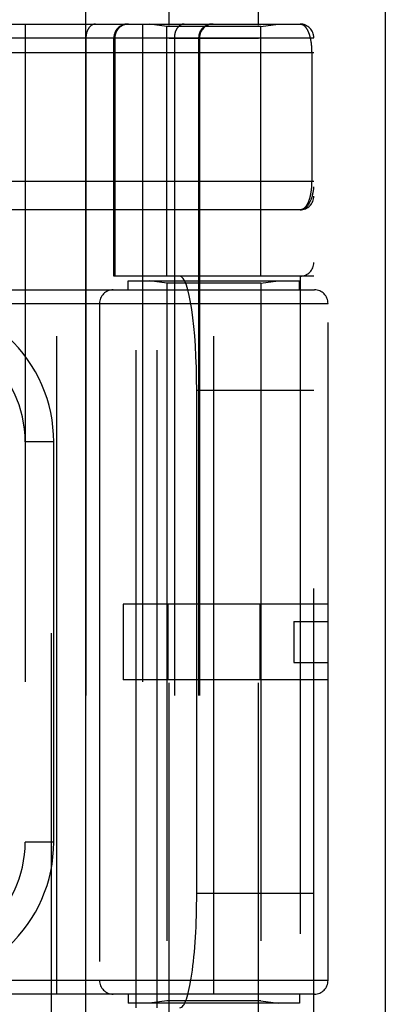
# Model space of a CAD drawing. Header units: inches. Extents: x 0 to 262, y 0 to 169.
# Tile 104 of 256: x 116.039 to 116.839, y 74.058 to 76.211. Entities that reach past the tile are written whole.
import ezdxf

# ---------------------------------------------------------------- set-up
doc = ezdxf.new("R2010")
doc.units = ezdxf.units.IN
doc.header["$LTSCALE"] = 14.384615
doc.header["$MEASUREMENT"] = 0
doc.linetypes.add('HIDDEN', pattern=[0.2, 0.1, -0.1])
doc.layers.get('0').update_dxf_attribs({"linetype": 'CONTINUOUS'})
doc.layers.add('RIGHTHAND_DOOR_ASSEMBLY', color=7, linetype='CONTINUOUS')

msp = doc.modelspace()

# ---------------------------------------------------------------- linework, layer by layer
at = {"color": 3, "linetype": 'Continuous'}
msp.add_line((116.8387, 49.3295), (116.8387, 125.8592), dxfattribs=at)
at = {"layer": 'RIGHTHAND_DOOR_ASSEMBLY', "color": 8, "linetype": 'HIDDEN'}
for p, q in [((116.1079, 120.9005), (116.1079, 49.5505)), ((116.3654, 73.3225), (116.3654, 76.5049)), ((116.5614, 73.3225), (116.5614, 76.5049)), ((115.7784, 76.2018), (116.6522, 76.2018)), ((116.0507, 76.2018), (116.0507, 73.4993)), ((116.3072, 76.2018), (116.3072, 73.4993)), ((116.3604, 76.1965), (116.3229, 76.2018)), ((116.5664, 76.1965), (116.6039, 76.2018)), ((116.5664, 76.1965), (116.3604, 76.1965)), ((116.3604, 75.6505), (116.3604, 76.1965)), ((116.5664, 75.6505), (116.5664, 76.1965)), ((116.0167, 76.1718), (116.6822, 76.1718)), ((116.1836, 76.1718), (116.1836, 73.5293)), ((116.2447, 75.6505), (116.2447, 76.1718)), ((116.247, 76.1718), (116.247, 75.6505)), ((116.5614, 76.1705), (116.3654, 76.1705)), ((116.3772, 76.1718), (116.3772, 73.5293)), ((116.4302, 76.1718), (116.4302, 73.5293)), ((116.4322, 76.1718), (116.4322, 73.5293)), ((116.6822, 73.5293), (116.6822, 76.1718)), ((115.7784, 76.1393), (116.6822, 76.1393)), ((116.6776, 76.1401), (116.6776, 75.858)), ((115.7719, 75.858), (116.6822, 75.858)), ((116.6522, 75.7955), (115.7713, 75.7955)), ((116.6822, 75.6505), (116.2447, 75.6505)), ((116.2759, 75.6405), (116.6509, 75.6405)), ((116.2759, 75.6205), (116.2759, 75.6405)), ((116.2938, 74.0505), (116.2938, 75.6505)), ((116.3604, 75.6353), (116.3229, 75.6405)), ((116.3397, 74.0505), (116.3397, 75.6505)), ((116.5664, 75.6353), (116.6039, 75.6405)), ((116.6509, 75.6205), (116.6509, 75.6405)), ((116.6522, 75.6505), (116.6522, 74.0505)), ((115.5572, 75.6205), (116.6834, 75.6205)), ((116.1197, 74.0805), (116.1197, 75.6205)), ((116.5664, 75.6353), (116.3604, 75.6353)), ((116.3604, 75.6353), (116.3604, 74.0658)), ((116.4634, 74.0805), (116.4634, 75.6205)), ((116.5664, 75.6353), (116.5664, 74.0658)), ((115.5572, 75.5905), (116.7134, 75.5905)), ((116.2134, 75.5905), (116.2134, 74.1105)), ((116.7134, 74.1105), (116.7134, 75.5905)), ((116.6822, 75.4005), (116.426, 75.4005)), ((116.426, 74.3005), (116.426, 75.4005)), ((116.1132, 75.288), (116.0507, 75.288)), ((116.1132, 74.413), (116.1132, 75.288)), ((116.7134, 74.9335), (116.2654, 74.9335)), ((116.2654, 74.9335), (116.2654, 74.7675)), ((116.3628, 74.9335), (116.3628, 74.7675)), ((116.564, 74.9335), (116.564, 74.7675)), ((116.6384, 74.8955), (116.7134, 74.8955)), ((116.6384, 74.8955), (116.6384, 74.8055)), ((116.6384, 74.8055), (116.7134, 74.8055)), ((116.7134, 74.7675), (116.2654, 74.7675)), ((116.1132, 74.413), (116.0507, 74.413)), ((116.6822, 74.3005), (116.426, 74.3005)), ((116.7134, 74.1105), (115.5572, 74.1105)), ((116.6834, 74.0805), (115.5572, 74.0805)), ((116.2759, 74.0805), (116.2759, 74.0605)), ((116.6509, 74.0805), (116.6509, 74.0605)), ((116.6509, 74.0605), (116.2759, 74.0605)), ((116.3604, 74.0658), (116.3229, 74.0605)), ((116.5664, 74.0658), (116.3604, 74.0658)), ((116.5664, 74.0658), (116.6039, 74.0605))]:
    msp.add_line(p, q, dxfattribs=at)
at = {"layer": 'RIGHTHAND_DOOR_ASSEMBLY', "color": 3, "linetype": 'Continuous'}
msp.add_line((116.1829, 120.9005), (116.1829, 49.5505), dxfattribs=at)
at = {"layer": 'RIGHTHAND_DOOR_ASSEMBLY', "color": 8, "linetype": 'HIDDEN'}
for points in [[(116.2048, 76.2018), (116.2044, 76.2018), (116.2039, 76.2018), (116.2035, 76.2017), (116.203, 76.2017), (116.2025, 76.2016), (116.2021, 76.2015), (116.2016, 76.2014), (116.2012, 76.2013), (116.2007, 76.2012), (116.2002, 76.2011), (116.1998, 76.2009), (116.1994, 76.2008), (116.1989, 76.2006), (116.1985, 76.2004), (116.198, 76.2002), (116.1976, 76.2), (116.1972, 76.1997), (116.1967, 76.1995), (116.1963, 76.1992), (116.1959, 76.199), (116.1955, 76.1987), (116.195, 76.1984), (116.1946, 76.1981), (116.1942, 76.1978), (116.1938, 76.1974), (116.1934, 76.1971), (116.1931, 76.1967), (116.1927, 76.1964), (116.1923, 76.196), (116.1919, 76.1956), (116.1916, 76.1952), (116.1912, 76.1948), (116.1909, 76.1943), (116.1905, 76.1939), (116.1902, 76.1935), (116.1898, 76.193), (116.1895, 76.1925), (116.1892, 76.1921), (116.1889, 76.1916), (116.1886, 76.1911), (116.1883, 76.1906), (116.188, 76.19), (116.1877, 76.1895), (116.1875, 76.189), (116.1872, 76.1885), (116.1869, 76.1879), (116.1867, 76.1873), (116.1865, 76.1868), (116.1862, 76.1862), (116.186, 76.1856), (116.1858, 76.1851), (116.1856, 76.1845), (116.1854, 76.1839), (116.1852, 76.1833), (116.1851, 76.1827), (116.1849, 76.182), (116.1848, 76.1814), (116.1846, 76.1808), (116.1845, 76.1802), (116.1844, 76.1796), (116.1842, 76.1789), (116.1841, 76.1783), (116.184, 76.1776), (116.1839, 76.177), (116.1839, 76.1764), (116.1838, 76.1757), (116.1838, 76.1751), (116.1837, 76.1744), (116.1837, 76.1737), (116.1836, 76.1731), (116.1836, 76.1724), (116.1836, 76.1718)], [(116.2767, 76.2018), (116.276, 76.2018), (116.2754, 76.2018), (116.2747, 76.2017), (116.2741, 76.2017), (116.2734, 76.2016), (116.2728, 76.2015), (116.2722, 76.2014), (116.2715, 76.2013), (116.2709, 76.2012), (116.2702, 76.2011), (116.2696, 76.2009), (116.269, 76.2008), (116.2684, 76.2006), (116.2677, 76.2004), (116.2671, 76.2002), (116.2665, 76.2), (116.2659, 76.1997), (116.2653, 76.1995), (116.2647, 76.1992), (116.2641, 76.199), (116.2635, 76.1987), (116.263, 76.1984), (116.2624, 76.1981), (116.2618, 76.1978), (116.2613, 76.1974), (116.2607, 76.1971), (116.2602, 76.1967), (116.2596, 76.1964), (116.2591, 76.196), (116.2586, 76.1956), (116.2581, 76.1952), (116.2576, 76.1948), (116.2571, 76.1943), (116.2566, 76.1939), (116.2561, 76.1935), (116.2557, 76.193), (116.2552, 76.1925), (116.2548, 76.1921), (116.2544, 76.1916), (116.2539, 76.1911), (116.2535, 76.1906), (116.2531, 76.19), (116.2527, 76.1895), (116.2524, 76.189), (116.252, 76.1885), (116.2516, 76.1879), (116.2513, 76.1873), (116.251, 76.1868), (116.2507, 76.1862), (116.2503, 76.1856), (116.2501, 76.1851), (116.2498, 76.1845), (116.2495, 76.1839), (116.2493, 76.1833), (116.249, 76.1827), (116.2488, 76.182), (116.2486, 76.1814), (116.2484, 76.1808), (116.2482, 76.1802), (116.248, 76.1796), (116.2478, 76.1789), (116.2477, 76.1783), (116.2476, 76.1776), (116.2474, 76.177), (116.2473, 76.1764), (116.2472, 76.1757), (116.2472, 76.1751), (116.2471, 76.1744), (116.2471, 76.1737), (116.247, 76.1731), (116.247, 76.1724), (116.247, 76.1718)], [(116.3984, 76.2018), (116.3979, 76.2018), (116.3975, 76.2018), (116.397, 76.2017), (116.3965, 76.2017), (116.3961, 76.2016), (116.3956, 76.2015), (116.3951, 76.2014), (116.3947, 76.2013), (116.3942, 76.2012), (116.3938, 76.2011), (116.3933, 76.2009), (116.3929, 76.2008), (116.3924, 76.2006), (116.392, 76.2004), (116.3916, 76.2002), (116.3911, 76.2), (116.3907, 76.1997), (116.3903, 76.1995), (116.3898, 76.1992), (116.3894, 76.199), (116.389, 76.1987), (116.3886, 76.1984), (116.3882, 76.1981), (116.3878, 76.1978), (116.3874, 76.1974), (116.387, 76.1971), (116.3866, 76.1967), (116.3862, 76.1964), (116.3858, 76.196), (116.3855, 76.1956), (116.3851, 76.1952), (116.3847, 76.1948), (116.3844, 76.1943), (116.384, 76.1939), (116.3837, 76.1935), (116.3834, 76.193), (116.3831, 76.1925), (116.3827, 76.1921), (116.3824, 76.1916), (116.3821, 76.1911), (116.3818, 76.1906), (116.3815, 76.19), (116.3813, 76.1895), (116.381, 76.189), (116.3807, 76.1885), (116.3805, 76.1879), (116.3802, 76.1873), (116.38, 76.1868), (116.3798, 76.1862), (116.3796, 76.1856), (116.3794, 76.1851), (116.3792, 76.1845), (116.379, 76.1839), (116.3788, 76.1833), (116.3786, 76.1827), (116.3784, 76.182), (116.3783, 76.1814), (116.3781, 76.1808), (116.378, 76.1802), (116.3779, 76.1796), (116.3778, 76.1789), (116.3777, 76.1783), (116.3776, 76.1776), (116.3775, 76.177), (116.3774, 76.1764), (116.3773, 76.1757), (116.3773, 76.1751), (116.3772, 76.1744), (116.3772, 76.1737), (116.3772, 76.1731), (116.3772, 76.1724), (116.3772, 76.1718)], [(116.4599, 76.2018), (116.4593, 76.2018), (116.4586, 76.2018), (116.458, 76.2017), (116.4573, 76.2017), (116.4567, 76.2016), (116.456, 76.2015), (116.4554, 76.2014), (116.4548, 76.2013), (116.4541, 76.2012), (116.4535, 76.2011), (116.4529, 76.2009), (116.4522, 76.2008), (116.4516, 76.2006), (116.451, 76.2004), (116.4504, 76.2002), (116.4498, 76.2), (116.4492, 76.1997), (116.4486, 76.1995), (116.448, 76.1992), (116.4474, 76.199), (116.4468, 76.1987), (116.4462, 76.1984), (116.4456, 76.1981), (116.4451, 76.1978), (116.4445, 76.1974), (116.444, 76.1971), (116.4434, 76.1967), (116.4429, 76.1964), (116.4424, 76.196), (116.4418, 76.1956), (116.4413, 76.1952), (116.4408, 76.1948), (116.4403, 76.1943), (116.4399, 76.1939), (116.4394, 76.1935), (116.4389, 76.193), (116.4385, 76.1925), (116.438, 76.1921), (116.4376, 76.1916), (116.4372, 76.1911), (116.4368, 76.1906), (116.4364, 76.19), (116.436, 76.1895), (116.4356, 76.189), (116.4352, 76.1885), (116.4349, 76.1879), (116.4345, 76.1873), (116.4342, 76.1868), (116.4339, 76.1862), (116.4336, 76.1856), (116.4333, 76.1851), (116.433, 76.1845), (116.4327, 76.1839), (116.4325, 76.1833), (116.4322, 76.1827), (116.432, 76.182), (116.4318, 76.1814), (116.4316, 76.1808), (116.4314, 76.1802), (116.4312, 76.1796), (116.4311, 76.1789), (116.4309, 76.1783), (116.4308, 76.1776), (116.4307, 76.177), (116.4306, 76.1764), (116.4305, 76.1757), (116.4304, 76.1751), (116.4303, 76.1744), (116.4303, 76.1737), (116.4303, 76.1731), (116.4302, 76.1724), (116.4302, 76.1718)], [(116.6522, 76.2018), (116.6528, 76.2018), (116.6534, 76.2017), (116.654, 76.2017), (116.6546, 76.2015), (116.6551, 76.2014), (116.6557, 76.2013), (116.6563, 76.2011), (116.6568, 76.2009), (116.6574, 76.2006), (116.6579, 76.2004), (116.6584, 76.2001), (116.6589, 76.1998), (116.6595, 76.1995), (116.66, 76.1991), (116.6605, 76.1987), (116.661, 76.1983), (116.6614, 76.1979), (116.6619, 76.1975), (116.6624, 76.197), (116.6628, 76.1966), (116.6633, 76.1961), (116.6637, 76.1956), (116.6642, 76.1951), (116.6646, 76.1945), (116.665, 76.194), (116.6654, 76.1934), (116.6658, 76.1928), (116.6662, 76.1922), (116.6666, 76.1916), (116.667, 76.191), (116.6673, 76.1903), (116.6677, 76.1897), (116.6681, 76.189), (116.6684, 76.1883), (116.6687, 76.1877), (116.6691, 76.187), (116.6694, 76.1862), (116.6697, 76.1855), (116.67, 76.1848), (116.6703, 76.1841), (116.6706, 76.1833), (116.6709, 76.1826), (116.6712, 76.1818), (116.6715, 76.181), (116.6717, 76.1803), (116.672, 76.1795), (116.6722, 76.1787), (116.6725, 76.1779), (116.6727, 76.1771), (116.673, 76.1763), (116.6732, 76.1755), (116.6734, 76.1747), (116.6736, 76.1738), (116.6738, 76.173), (116.674, 76.1722), (116.6742, 76.1714), (116.6744, 76.1705), (116.6746, 76.1697), (116.6748, 76.1688), (116.6749, 76.168), (116.6751, 76.1671), (116.6753, 76.1663), (116.6754, 76.1654), (116.6756, 76.1645), (116.6757, 76.1637), (116.6758, 76.1628), (116.676, 76.1619), (116.6761, 76.1611), (116.6762, 76.1602), (116.6763, 76.1594), (116.6764, 76.1585), (116.6765, 76.1576), (116.6766, 76.1568), (116.6767, 76.1559), (116.6768, 76.1551), (116.6769, 76.1542), (116.677, 76.1534), (116.677, 76.1525), (116.6771, 76.1517), (116.6772, 76.1509), (116.6772, 76.15), (116.6773, 76.1492), (116.6773, 76.1484), (116.6774, 76.1475), (116.6774, 76.1467), (116.6774, 76.1459), (116.6775, 76.1451), (116.6775, 76.1443), (116.6775, 76.1434), (116.6775, 76.1426), (116.6775, 76.1418), (116.6776, 76.1409), (116.6776, 76.1401)], [(116.6776, 75.858), (116.6776, 75.8572), (116.6776, 75.8564), (116.6775, 75.8556), (116.6775, 75.8548), (116.6775, 75.8539), (116.6775, 75.8531), (116.6775, 75.8523), (116.6774, 75.8515), (116.6774, 75.8506), (116.6774, 75.8498), (116.6773, 75.8489), (116.6773, 75.8481), (116.6772, 75.8473), (116.6772, 75.8464), (116.6771, 75.8456), (116.677, 75.8447), (116.677, 75.8438), (116.6769, 75.843), (116.6768, 75.8421), (116.6767, 75.8412), (116.6766, 75.8404), (116.6765, 75.8395), (116.6764, 75.8386), (116.6763, 75.8377), (116.6762, 75.8368), (116.676, 75.8359), (116.6759, 75.835), (116.6758, 75.8342), (116.6756, 75.8333), (116.6755, 75.8324), (116.6753, 75.8315), (116.6752, 75.8306), (116.675, 75.8298), (116.6748, 75.8289), (116.6747, 75.828), (116.6745, 75.8272), (116.6743, 75.8263), (116.6741, 75.8254), (116.6739, 75.8246), (116.6737, 75.8237), (116.6735, 75.8229), (116.6732, 75.8221), (116.673, 75.8212), (116.6728, 75.8204), (116.6725, 75.8196), (116.6723, 75.8188), (116.672, 75.818), (116.6718, 75.8172), (116.6715, 75.8164), (116.6712, 75.8156), (116.6709, 75.8148), (116.6706, 75.814), (116.6703, 75.8133), (116.67, 75.8125), (116.6697, 75.8118), (116.6694, 75.811), (116.669, 75.8103), (116.6687, 75.8096), (116.6683, 75.8089), (116.668, 75.8082), (116.6676, 75.8075), (116.6673, 75.8068), (116.6669, 75.8062), (116.6665, 75.8056), (116.6661, 75.8049), (116.6657, 75.8043), (116.6653, 75.8037), (116.6648, 75.8031), (116.6644, 75.8026), (116.664, 75.802), (116.6635, 75.8015), (116.6631, 75.801), (116.6626, 75.8005), (116.6621, 75.8), (116.6616, 75.7996), (116.6611, 75.7991), (116.6606, 75.7987), (116.6601, 75.7983), (116.6596, 75.798), (116.6591, 75.7976), (116.6586, 75.7973), (116.658, 75.797), (116.6575, 75.7967), (116.6569, 75.7965), (116.6564, 75.7963), (116.6558, 75.7961), (116.6552, 75.7959), (116.6546, 75.7958), (116.654, 75.7957), (116.6534, 75.7956), (116.6528, 75.7956), (116.6522, 75.7955)], [(116.6522, 75.7955), (116.6528, 75.7955), (116.6535, 75.7956), (116.6542, 75.7957), (116.6549, 75.7957), (116.6555, 75.7959), (116.6562, 75.796), (116.6569, 75.7962), (116.6576, 75.7964), (116.6583, 75.7966), (116.659, 75.7969), (116.6597, 75.7972), (116.6604, 75.7975), (116.6611, 75.7979), (116.6618, 75.7983), (116.6625, 75.7988), (116.6633, 75.7993), (116.664, 75.7998), (116.6647, 75.8003), (116.6654, 75.8009), (116.6661, 75.8016), (116.6668, 75.8023), (116.6675, 75.803), (116.6682, 75.8038), (116.6689, 75.8047), (116.6696, 75.8056), (116.6703, 75.8065), (116.671, 75.8075), (116.6717, 75.8086), (116.6724, 75.8097), (116.6731, 75.8109), (116.6738, 75.8122), (116.6745, 75.8136), (116.6752, 75.815), (116.6758, 75.8165), (116.6765, 75.8181), (116.6771, 75.8199), (116.6778, 75.8217), (116.6784, 75.8236), (116.679, 75.8256), (116.6795, 75.8277), (116.68, 75.8296), (116.6804, 75.8314), (116.6807, 75.8331), (116.681, 75.8346), (116.6813, 75.836), (116.6815, 75.8373), (116.6816, 75.8384), (116.6818, 75.8395), (116.6819, 75.8405), (116.6819, 75.8414), (116.682, 75.8422), (116.6821, 75.8429), (116.6821, 75.8436), (116.6821, 75.8443), (116.6822, 75.8449), (116.6822, 75.8455)]]:
    msp.add_lwpolyline(points, dxfattribs=at)
for centre, radius, start, end in [((116.2747, 76.1718), 0.03, 90, 180), ((116.4622, 76.1718), 0.03, 90, 180), ((116.6522, 76.1718), 0.03, 0, 90), ((116.6522, 75.8255), 0.03, 270.0001, 360), ((116.6522, 75.6805), 0.03, 270, 360), ((116.2434, 75.5905), 0.03, 90, 180), ((116.6834, 75.5905), 0.03, 0, 90), ((115.8007, 75.288), 0.3125, 0, 94.0875), ((115.8007, 75.288), 0.25, 0, 100.3342), ((115.8007, 74.413), 0.25, 259.6658, 360), ((115.8007, 74.413), 0.3125, 265.9125, 360), ((116.2434, 74.1105), 0.03, 180, 270), ((116.6834, 74.1105), 0.03, 270, 360)]:
    msp.add_arc(centre, radius, start, end, dxfattribs=at)
for centre, start_param, end_param in [((116.3893, 75.4005), -1.570796, 0), ((116.3893, 74.3005), -3.141593, -1.570796)]:
    msp.add_ellipse(centre, major_axis=(0, 0.25), ratio=0.146965, start_param=start_param, end_param=end_param, dxfattribs=at)

doc.saveas('drawing.dxf')
